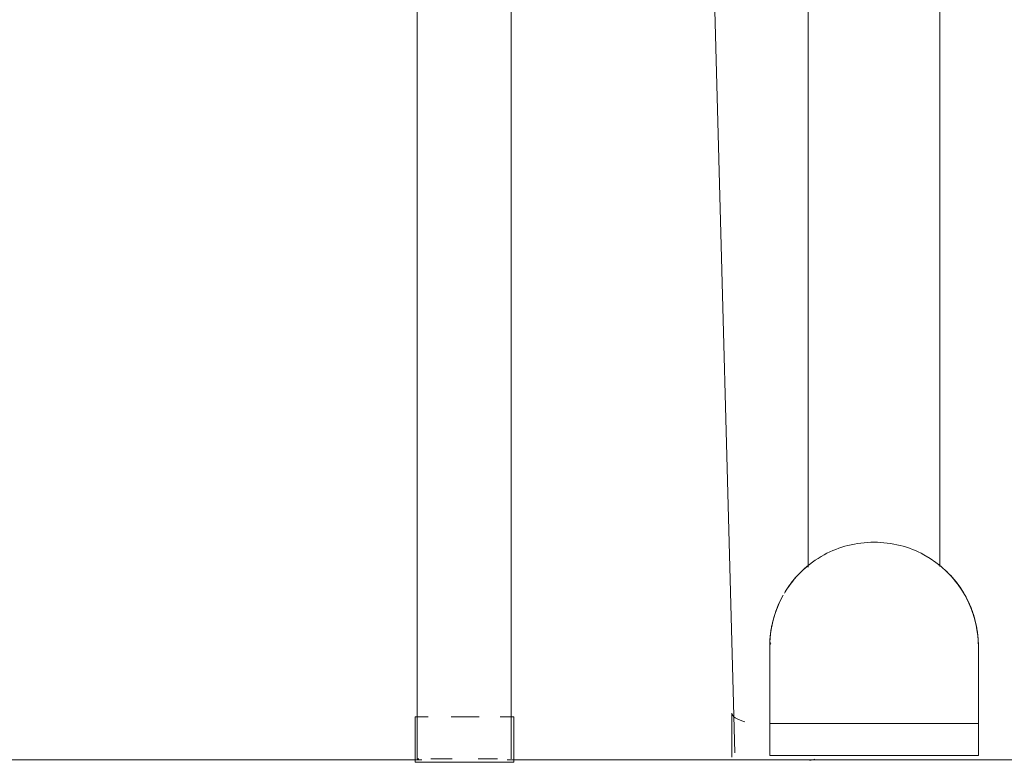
# Model space of a CAD drawing. Header units: metres. Extents: x 3.7 to 90.5, y -1.7 to 14.3.
# Tile 99 of 256: x 39.638 to 39.855, y 3.019 to 3.183. Entities that reach past the tile are written whole.
import ezdxf

# ---------------------------------------------------------------- set-up
doc = ezdxf.new("R2010")
doc.units = ezdxf.units.M
doc.layers.add('A-FLOR', color=7, linetype='Continuous', lineweight=18)
doc.layers.add('I-FURN', color=7, linetype='Continuous', lineweight=18)

# ---------------------------------------------------------------- blocks, each defined once
blk = doc.blocks.new('ConjuntoParaAlunoTamanho6 - CJA06_ConjuntoParaAlunoTamanho6-2902653-Corte 1')
at = {"layer": 'I-FURN'}
for p, q in [((39.72556375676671, 3.398204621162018), (39.72556375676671, 3.020204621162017)), ((39.74626375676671, 3.020204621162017), (39.74626375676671, 3.398204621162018)), ((39.84055707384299, 3.06303926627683), (39.84126703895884, 3.062454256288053)), ((39.84928875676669, 3.044999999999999), (39.84928875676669, 3.040020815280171)), ((39.84928875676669, 3.044999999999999), (39.84928875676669, 3.039971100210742)), ((39.84928875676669, 3.040020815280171), (39.84928875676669, 3.044999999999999)), ((39.8492887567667, 3.041218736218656), (39.8492887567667, 3.040780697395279)), ((39.8492887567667, 3.040658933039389), (39.8492887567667, 3.041102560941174)), ((39.84928875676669, 3.037444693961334), (39.84928875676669, 3.031203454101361)), ((39.84928875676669, 3.031203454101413), (39.84928875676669, 3.037444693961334)), ((39.84928875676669, 3.037092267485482), (39.84928875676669, 3.030903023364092)), ((39.84928875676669, 3.036945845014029), (39.84928875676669, 3.030828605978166)), ((39.72508933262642, 3.029474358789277), (39.72508933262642, 3.019999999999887)), ((39.7468512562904, 3.019999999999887), (39.7468512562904, 3.029474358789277)), ((39.79495421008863, 3.030284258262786), (39.79495421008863, 3.020624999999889))]:
    blk.add_line(p, q, dxfattribs=at)
at = {"layer": 'I-FURN', "flags": 128}
for points in [[(39.84324515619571, 3.060539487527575), (39.84324881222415, 3.060535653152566), (39.84385650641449, 3.059845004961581), (39.84443609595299, 3.05913060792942)], [(39.84645556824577, 3.056058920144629), (39.84688167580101, 3.05524361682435), (39.84727483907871, 3.054411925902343), (39.84763442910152, 3.053565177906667), (39.84795987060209, 3.052704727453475), (39.84825064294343, 3.051831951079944), (39.84850628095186, 3.050948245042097), (39.84872637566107, 3.050055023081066), (39.8489105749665, 3.049153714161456), (39.84905858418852, 3.048245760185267), (39.84917016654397, 3.047332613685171), (39.84924514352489, 3.046415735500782), (39.8492833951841, 3.045496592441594)], [(39.84928875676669, 3.044999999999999), (39.84928875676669, 3.04347977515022), (39.84928875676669, 3.041959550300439), (39.84928875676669, 3.040439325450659)], [(39.8492887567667, 3.04494562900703), (39.8492887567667, 3.044877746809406), (39.8492887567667, 3.044782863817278), (39.8492887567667, 3.044661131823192), (39.8492887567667, 3.044512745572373), (39.8492887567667, 3.044337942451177), (39.8492887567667, 3.044137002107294), (39.8492887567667, 3.043910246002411), (39.8492887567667, 3.043658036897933), (39.8492887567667, 3.043380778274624), (39.8492887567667, 3.043078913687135), (39.8492887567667, 3.042752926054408), (39.8492887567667, 3.042403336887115)], [(39.8492887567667, 3.042305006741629), (39.8492887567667, 3.042660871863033), (39.8492887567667, 3.042993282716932), (39.8492887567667, 3.043301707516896), (39.8492887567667, 3.043585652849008), (39.8492887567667, 3.043844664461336), (39.8492887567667, 3.044078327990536), (39.8492887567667, 3.044286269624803), (39.8492887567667, 3.044468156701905), (39.8492887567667, 3.044623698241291), (39.8492887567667, 3.044752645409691), (39.8492887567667, 3.044854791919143), (39.8492887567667, 3.044929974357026)], [(39.8492887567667, 3.03718513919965), (39.8492887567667, 3.036605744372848), (39.8492887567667, 3.036012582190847), (39.8492887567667, 3.035406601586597), (39.8492887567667, 3.034788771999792)], [(39.8492887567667, 3.034620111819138), (39.8492887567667, 3.035240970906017), (39.8492887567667, 3.035850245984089), (39.8492887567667, 3.036446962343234), (39.8492887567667, 3.037030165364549)], [(39.8492887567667, 3.032040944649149), (39.8492887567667, 3.032698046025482), (39.8492887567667, 3.033347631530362), (39.8492887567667, 3.033988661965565)], [(39.8492887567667, 3.03352153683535), (39.8492887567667, 3.032874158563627), (39.8492887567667, 3.032218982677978)]]:
    blk.add_lwpolyline(points, dxfattribs=at)
at = {"layer": 'I-FURN'}
for radius, start, end in [(0.0229999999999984, 37.13132895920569, 46.06555379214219), (0.02300000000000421, 35.99999999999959, 39.77101401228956), (0.02300000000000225, 11.21087589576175, 33.70791252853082)]:
    blk.add_arc((39.82628875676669, 3.044999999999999), radius, start, end, dxfattribs=at)
for points in [[(39.84358093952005, 3.060165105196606), (39.84389776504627, 3.059803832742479), (39.84420325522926, 3.059432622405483), (39.84449684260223, 3.059052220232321)], [(39.84670400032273, 3.055592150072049), (39.84765360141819, 3.053760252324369), (39.84835703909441, 3.051800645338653), (39.84878608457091, 3.049782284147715)]]:
    blk.add_open_spline(points, degree=3, dxfattribs=at)
blk = doc.blocks.new('ConjuntoParaAlunoTamanho6 - CJA06_ConjuntoParaAlunoTamanho6-V9-Corte 1')
at = {"layer": 'I-FURN'}
for p, q in [((39.84078875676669, 3.062632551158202), (39.84078875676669, 3.737262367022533)), ((39.84078875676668, 3.062632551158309), (39.84078875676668, 3.737262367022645)), ((39.81178875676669, 3.728870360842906), (39.81178875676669, 3.062453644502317)), ((39.81178875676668, 3.728870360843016), (39.81178875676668, 3.062453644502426)), ((39.7255637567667, 3.398204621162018), (39.7255637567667, 3.020204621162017)), ((39.7462637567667, 3.020204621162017), (39.7462637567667, 3.398204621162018)), ((39.78590041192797, 3.379001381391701), (39.79557497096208, 3.021555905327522)), ((39.81093711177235, 3.062126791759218), (39.81163428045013, 3.062726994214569)), ((39.84055707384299, 3.06303926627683), (39.84126703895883, 3.062454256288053)), ((39.80328875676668, 3.031203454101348), (39.80328875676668, 3.044999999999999)), ((39.80328875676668, 3.044999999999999), (39.80328875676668, 3.027999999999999)), ((39.80328875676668, 3.030668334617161), (39.80328875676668, 3.044999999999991)), ((39.84928875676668, 3.044999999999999), (39.84928875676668, 3.031203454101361)), ((39.84928875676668, 3.044999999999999), (39.84928875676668, 3.030828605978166)), ((39.84928875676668, 3.027999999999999), (39.84928875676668, 3.044999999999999)), ((39.84928875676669, 3.041218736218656), (39.84928875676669, 3.040780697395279)), ((39.80328875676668, 3.030903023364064), (39.80328875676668, 3.038919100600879)), ((39.84928875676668, 3.038919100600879), (39.84928875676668, 3.030903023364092)), ((39.72508933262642, 3.029474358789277), (39.72508933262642, 3.019474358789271)), ((39.7250893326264, 3.029474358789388), (39.7279845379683, 3.029474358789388)), ((39.73304588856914, 3.029474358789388), (39.73590192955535, 3.029474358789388)), ((39.7359702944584, 3.029474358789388), (39.73922754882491, 3.029474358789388)), ((39.74386255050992, 3.029474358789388), (39.74685125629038, 3.029474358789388)), ((39.74685125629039, 3.019474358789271), (39.74685125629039, 3.029474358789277)), ((39.79495421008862, 3.030284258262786), (39.79495421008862, 3.020624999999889)), ((39.80328875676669, 3.027999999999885), (39.80328875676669, 3.020999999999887)), ((39.80328875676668, 3.027999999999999), (39.84928875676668, 3.027999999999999)), ((39.80328875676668, 3.027999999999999), (39.80328875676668, 3.020999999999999)), ((39.84928875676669, 3.020999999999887), (39.84928875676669, 3.027999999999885)), ((39.84928875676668, 3.020999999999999), (39.84928875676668, 3.027999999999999)), ((39.72589784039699, 3.02020462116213), (39.72556375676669, 3.02020462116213)), ((39.73328596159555, 3.02020462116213), (39.72859520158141, 3.02020462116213)), ((39.74323231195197, 3.02020462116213), (39.7389689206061, 3.02020462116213)), ((39.84928875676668, 3.020999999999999), (39.80328875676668, 3.020999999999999)), ((39.80428875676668, 3.02), (39.80578875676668, 3.02)), ((39.80428875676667, 3.02), (39.84828875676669, 3.02)), ((39.80428875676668, 3.02), (39.80628875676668, 3.02)), ((39.80428875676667, 3.02), (39.84828875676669, 3.02)), ((39.84628875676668, 3.02), (39.84828875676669, 3.02)), ((39.84678875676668, 3.02), (39.84828875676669, 3.02)), ((39.7359702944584, 3.019474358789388), (39.7250893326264, 3.019474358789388)), ((39.74685125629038, 3.019474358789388), (39.7359702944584, 3.019474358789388))]:
    blk.add_line(p, q, dxfattribs=at)
at = {"layer": 'I-FURN', "flags": 128}
for points in [[(39.80730603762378, 3.057986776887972), (39.80784055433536, 3.058735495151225), (39.80840458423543, 3.059462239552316), (39.80899722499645, 3.060165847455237), (39.80961752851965, 3.060845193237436)], [(39.84324515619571, 3.060539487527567), (39.84324881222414, 3.060535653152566), (39.84385650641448, 3.059845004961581), (39.84443609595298, 3.05913060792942), (39.84498665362, 3.058393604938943), (39.84550729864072, 3.057635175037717)], [(39.8032887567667, 3.04499999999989), (39.80330715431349, 3.045919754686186), (39.80336231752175, 3.046838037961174), (39.80345415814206, 3.047753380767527), (39.80358252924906, 3.048664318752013), (39.80374722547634, 3.049569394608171), (39.8039479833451, 3.050467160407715), (39.80418448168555, 3.051356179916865), (39.8044563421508, 3.052235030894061), (39.80476312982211, 3.053102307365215), (39.80510435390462, 3.053956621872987), (39.80547946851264, 3.054796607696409), (39.80588787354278, 3.055620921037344)], [(39.84645556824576, 3.056058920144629), (39.84688167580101, 3.05524361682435), (39.8472748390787, 3.054411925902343), (39.84763442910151, 3.053565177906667), (39.84795987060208, 3.052704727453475), (39.84825064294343, 3.051831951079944), (39.84850628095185, 3.050948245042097), (39.84872637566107, 3.050055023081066), (39.84891057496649, 3.049153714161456), (39.84905858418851, 3.048245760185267), (39.84917016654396, 3.047332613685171), (39.84924514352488, 3.046415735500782), (39.84928339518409, 3.045496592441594), (39.84928875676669, 3.04499999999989)], [(39.80328875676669, 3.04499999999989), (39.80328875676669, 3.044986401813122), (39.80328875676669, 3.04494562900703), (39.80328875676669, 3.044877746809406), (39.80328875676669, 3.044782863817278), (39.80328875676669, 3.044661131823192), (39.80328875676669, 3.044512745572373), (39.80328875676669, 3.044337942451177), (39.80328875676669, 3.044137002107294), (39.80328875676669, 3.043910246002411), (39.80328875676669, 3.043658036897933), (39.80328875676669, 3.043380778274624), (39.80328875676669, 3.043078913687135), (39.80328875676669, 3.042752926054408), (39.80328875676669, 3.042403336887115), (39.80328875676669, 3.042030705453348), (39.80328875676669, 3.041635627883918), (39.80328875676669, 3.041218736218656), (39.80328875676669, 3.040780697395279), (39.80328875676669, 3.040322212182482), (39.80328875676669, 3.039844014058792), (39.80328875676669, 3.039346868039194), (39.80328875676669, 3.038831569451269), (39.80328875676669, 3.038298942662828), (39.80328875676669, 3.037749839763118), (39.80328875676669, 3.03718513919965), (39.80328875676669, 3.036605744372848), (39.80328875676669, 3.036012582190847), (39.80328875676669, 3.035406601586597), (39.80328875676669, 3.034788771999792), (39.80328875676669, 3.034160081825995), (39.80328875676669, 3.03352153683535), (39.80328875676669, 3.032874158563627), (39.80328875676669, 3.032218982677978), (39.80328875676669, 3.031557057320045), (39.80328875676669, 3.030889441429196), (39.80328875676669, 3.030217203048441), (39.80328875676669, 3.029541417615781), (39.80328875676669, 3.028863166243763), (39.80328875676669, 3.028183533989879), (39.80328875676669, 3.027999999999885)], [(39.80328875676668, 3.038919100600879), (39.80328875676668, 3.040439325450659), (39.80328875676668, 3.041959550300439), (39.80328875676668, 3.04347977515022), (39.80328875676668, 3.044999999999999)], [(39.8032887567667, 3.042305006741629), (39.8032887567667, 3.042660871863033), (39.8032887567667, 3.042993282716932), (39.8032887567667, 3.043301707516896), (39.8032887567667, 3.043585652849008), (39.8032887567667, 3.043844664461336), (39.8032887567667, 3.044078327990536), (39.8032887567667, 3.044286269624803), (39.8032887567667, 3.044468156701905), (39.8032887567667, 3.044623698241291), (39.8032887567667, 3.044752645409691), (39.8032887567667, 3.044854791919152), (39.8032887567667, 3.044929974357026), (39.8032887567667, 3.044978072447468), (39.8032887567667, 3.044999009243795)], [(39.84928875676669, 3.04499999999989), (39.84928875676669, 3.044986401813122), (39.84928875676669, 3.04494562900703), (39.84928875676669, 3.044877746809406), (39.84928875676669, 3.044782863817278), (39.84928875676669, 3.044661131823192), (39.84928875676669, 3.044512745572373), (39.84928875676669, 3.044337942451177), (39.84928875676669, 3.044137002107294), (39.84928875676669, 3.043910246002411), (39.84928875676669, 3.043658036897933), (39.84928875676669, 3.043380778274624), (39.84928875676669, 3.043078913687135), (39.84928875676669, 3.042752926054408), (39.84928875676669, 3.042403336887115), (39.84928875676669, 3.042030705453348)], [(39.84928875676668, 3.044999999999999), (39.84928875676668, 3.04347977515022), (39.84928875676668, 3.041959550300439), (39.84928875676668, 3.040439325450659), (39.84928875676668, 3.038919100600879)], [(39.84928875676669, 3.027999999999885), (39.84928875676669, 3.028679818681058), (39.84928875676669, 3.029358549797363), (39.84928875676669, 3.030035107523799), (39.84928875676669, 3.030708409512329), (39.84928875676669, 3.031377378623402), (39.84928875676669, 3.032040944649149), (39.84928875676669, 3.032698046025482), (39.84928875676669, 3.033347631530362), (39.84928875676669, 3.033988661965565), (39.84928875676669, 3.034620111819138), (39.84928875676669, 3.035240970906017), (39.84928875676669, 3.035850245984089), (39.84928875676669, 3.036446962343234), (39.84928875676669, 3.037030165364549), (39.84928875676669, 3.03759892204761), (39.84928875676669, 3.038152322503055), (39.84928875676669, 3.038689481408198), (39.84928875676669, 3.039209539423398), (39.84928875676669, 3.039711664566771), (39.84928875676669, 3.040195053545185), (39.84928875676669, 3.040658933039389), (39.84928875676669, 3.041102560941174), (39.84928875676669, 3.04152522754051), (39.84928875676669, 3.041926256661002), (39.84928875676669, 3.042305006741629), (39.84928875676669, 3.042660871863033), (39.84928875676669, 3.042993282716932), (39.84928875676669, 3.043301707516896), (39.84928875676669, 3.043585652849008), (39.84928875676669, 3.043844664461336), (39.84928875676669, 3.044078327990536), (39.84928875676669, 3.044286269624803), (39.84928875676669, 3.044468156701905), (39.84928875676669, 3.044623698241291), (39.84928875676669, 3.044752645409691), (39.84928875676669, 3.044854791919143), (39.84928875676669, 3.044929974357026), (39.84928875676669, 3.044978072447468), (39.84928875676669, 3.044999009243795)], [(39.84928875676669, 3.039844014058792), (39.84928875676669, 3.039346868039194), (39.84928875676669, 3.038831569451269), (39.84928875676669, 3.038298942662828), (39.84928875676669, 3.037749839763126), (39.84928875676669, 3.03718513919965), (39.84928875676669, 3.036605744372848), (39.84928875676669, 3.036012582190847), (39.84928875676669, 3.035406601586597), (39.84928875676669, 3.034788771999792)], [(39.8032887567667, 3.034620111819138), (39.8032887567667, 3.035240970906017), (39.8032887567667, 3.035850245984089), (39.8032887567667, 3.036446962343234), (39.8032887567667, 3.037030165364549), (39.8032887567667, 3.03759892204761), (39.8032887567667, 3.038152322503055), (39.8032887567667, 3.038689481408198)], [(39.8032887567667, 3.032040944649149), (39.8032887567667, 3.032698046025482), (39.8032887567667, 3.033347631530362), (39.8032887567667, 3.033988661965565)], [(39.84928875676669, 3.03352153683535), (39.84928875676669, 3.032874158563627), (39.84928875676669, 3.032218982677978)], [(39.84678875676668, 3.02), (39.83653875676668, 3.02), (39.82628875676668, 3.02), (39.81603875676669, 3.02), (39.80578875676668, 3.02)], [(39.80628875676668, 3.02), (39.81628875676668, 3.02), (39.82628875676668, 3.02), (39.83628875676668, 3.02), (39.84628875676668, 3.02)]]:
    blk.add_lwpolyline(points, dxfattribs=at)
at = {"layer": 'I-FURN'}
for radius, start, end in [(0.02299999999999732, 118.5792616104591, 149.2896308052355), (0.02300000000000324, 0, 61.4207383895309), (0.02299999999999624, 140.2290907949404, 145.0104446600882), (0.02300000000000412, 33.53761475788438, 39.77101401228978), (0.023000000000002, 150.6376948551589, 180), (0.02299999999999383, 174.2846427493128, 179.9999999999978), (0.02300000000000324, 0, 5.715255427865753)]:
    blk.add_arc((39.82628875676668, 3.044999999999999), radius, start, end, dxfattribs=at)
for centre, major_axis, ratio, start_param, end_param in [((39.80628875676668, 3.044999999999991), (-0.003000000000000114, 5.501116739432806e-15), 0.7180599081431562, 5.890486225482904, 6.283185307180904), ((39.80583517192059, 3.030284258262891), (0.01088096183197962, 0), 0.2588190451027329, 3.141592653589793, 3.882494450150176), ((39.80592118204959, 3.021835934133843), (0.01034621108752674, 0.000280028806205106), 0.2528225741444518, 3.134749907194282, 3.141592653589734), ((39.80592118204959, 3.021835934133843), (0.01034621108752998, 0.0002800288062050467), 0.2528225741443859, 5.350407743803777, 5.490944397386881)]:
    blk.add_ellipse(centre, major_axis=major_axis, ratio=ratio, start_param=start_param, end_param=end_param, dxfattribs=at)
for points in [[(39.8372913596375, 3.065197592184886), (39.83565426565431, 3.066089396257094), (39.83212601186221, 3.067472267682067), (39.82628878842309, 3.068206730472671), (39.82045136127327, 3.067472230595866), (39.81692319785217, 3.066089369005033), (39.81528615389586, 3.065197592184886)], [(39.80667815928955, 3.057017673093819), (39.80701889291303, 3.057573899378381), (39.80774806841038, 3.058657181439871), (39.80856647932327, 3.059674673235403), (39.80899657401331, 3.060165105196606)], [(39.84358093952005, 3.060165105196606), (39.8440110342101, 3.059674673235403), (39.84482944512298, 3.058657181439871), (39.84555862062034, 3.057573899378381), (39.84589935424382, 3.057017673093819)], [(39.80379142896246, 3.049782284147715), (39.80422046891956, 3.051800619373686), (39.80492389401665, 3.053760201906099), (39.80587347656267, 3.055592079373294)], [(39.84670400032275, 3.055592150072), (39.84765360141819, 3.053760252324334), (39.8483570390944, 3.051800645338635), (39.8487860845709, 3.049782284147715)], [(39.8034695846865, 3.047878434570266), (39.80348623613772, 3.048010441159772), (39.80354549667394, 3.048471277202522), (39.80368760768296, 3.049293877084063), (39.80379142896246, 3.049782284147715)], [(39.8487860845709, 3.049782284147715), (39.8488899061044, 3.04929387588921), (39.84903201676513, 3.048471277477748), (39.84909127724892, 3.048010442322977), (39.84910792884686, 3.047878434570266)], [(39.80328875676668, 3.044999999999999), (39.80328875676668, 3.045240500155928), (39.8032963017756, 3.045721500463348), (39.80333024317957, 3.046442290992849), (39.80338677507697, 3.04716166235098), (39.80343948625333, 3.047639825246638), (39.8034695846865, 3.047878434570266)]]:
    blk.add_open_spline(points, degree=3, dxfattribs=at)
blk.add_open_spline([(39.84910792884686, 3.047878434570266), (39.84916812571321, 3.04740121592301), (39.84923595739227, 3.04668255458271), (39.8492812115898, 3.045721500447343), (39.84928875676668, 3.045240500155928), (39.84928875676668, 3.044999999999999)], degree=3, knots=[0, 0, 0, 0, 0.5, 0.75, 1, 1, 1, 1], dxfattribs=at)
blk = doc.blocks.new('4 GRE - ESCOLA DE CINEMA E AUDIOVISUAL CINE REX R07_rvt-1-Corte 1')
at = {"layer": 'A-FLOR'}
for p, q in [((39.72654710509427, 3.020000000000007), (39.37828040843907, 3.020000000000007)), ((40.05733924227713, 3.020000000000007), (39.74539348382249, 3.020000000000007))]:
    blk.add_line(p, q, dxfattribs=at)
at = {"layer": 'I-FURN', "lineweight": 18}
for name in ['ConjuntoParaAlunoTamanho6 - CJA06_ConjuntoParaAlunoTamanho6-2902653-Corte 1', 'ConjuntoParaAlunoTamanho6 - CJA06_ConjuntoParaAlunoTamanho6-2902653-Corte 1', 'ConjuntoParaAlunoTamanho6 - CJA06_ConjuntoParaAlunoTamanho6-V9-Corte 1']:
    blk.add_blockref(name, (0, 0), dxfattribs=at)

msp = doc.modelspace()

# ---------------------------------------------------------------- block references
at = {"lineweight": 5}
msp.add_blockref('4 GRE - ESCOLA DE CINEMA E AUDIOVISUAL CINE REX R07_rvt-1-Corte 1', (0, 0), dxfattribs=at)

doc.saveas('drawing.dxf')
